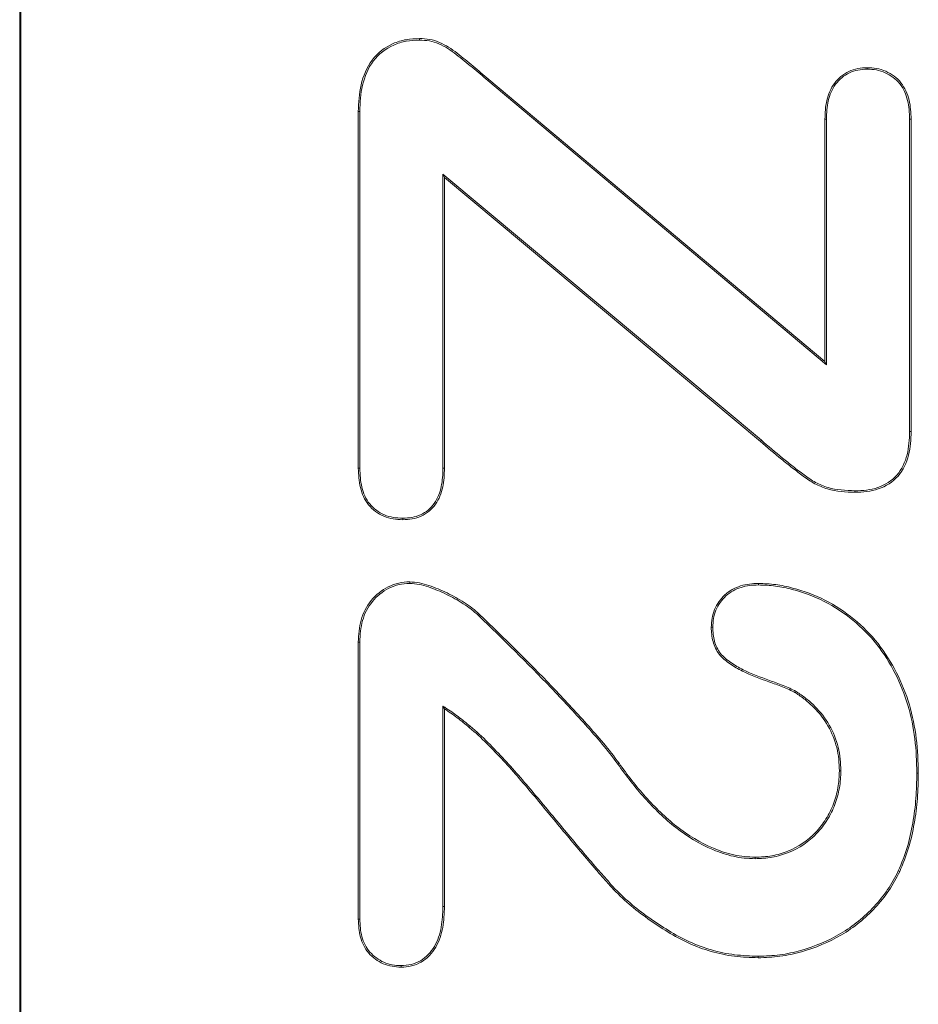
# Model space of a CAD drawing. Header units: millimetres. Extents: x 23 to 1094, y 23 to 840.
# Tile 20 of 44: x 601.03 to 608.85, y 406.95 to 415.52. Entities that reach past the tile are written whole.
import ezdxf

# ---------------------------------------------------------------- set-up
doc = ezdxf.new("R2010")
doc.units = ezdxf.units.MM
doc.header["$LTSCALE"] = 4
doc.layers.add('Visible (ANSI)', color=7, linetype='Continuous', lineweight=9)
doc.layers.add('Visible Narrow (ANSI)', color=7, linetype='Continuous', lineweight=9)

msp = doc.modelspace()

# ---------------------------------------------------------------- linework, layer by layer
at = {"layer": 'Visible (ANSI)'}
for p, q in [((601.0281, 435.2315), (601.0281, 395.2315)), ((601.0386, 435.2315), (601.0386, 395.2315)), ((604.5083, 415.3434), (604.5083, 415.3565)), ((608.4048, 415.0895), (608.4048, 415.1026)), ((605.1044, 414.991), (608.0517, 412.5169)), ((605.1128, 415.0011), (608.0386, 412.545)), ((603.9761, 411.6163), (603.9761, 414.7208)), ((603.9892, 414.7206), (603.9761, 414.7208)), ((603.9892, 411.6165), (603.9892, 414.7206)), ((608.0386, 412.545), (608.0386, 414.6554)), ((608.0517, 414.6552), (608.0386, 414.6554)), ((608.0517, 412.5169), (608.0517, 414.6552)), ((608.7755, 414.6551), (608.7886, 414.6554)), ((608.7755, 414.6551), (608.7755, 411.9359)), ((608.7886, 414.6554), (608.7886, 411.9356)), ((604.713, 414.1746), (604.7261, 414.1466)), ((604.713, 414.1746), (604.713, 411.6165)), ((607.4846, 411.8607), (604.713, 414.1746)), ((607.4761, 411.8507), (604.7261, 414.1466)), ((604.7261, 414.1466), (604.7261, 411.6163)), ((608.0517, 412.5169), (608.0386, 412.545)), ((608.7755, 411.9359), (608.7886, 411.9356)), ((603.9892, 411.6165), (603.9761, 411.6163)), ((604.713, 411.6165), (604.7261, 411.6163)), ((608.2994, 411.4204), (608.2993, 411.4073)), ((604.3628, 411.1822), (604.3628, 411.169)), ((604.4233, 410.6149), (604.4234, 410.628)), ((607.4595, 410.6012), (607.4595, 410.6144)), ((605.0228, 410.3343), (605.0318, 410.3439)), ((607.0615, 410.2325), (607.0484, 410.2325)), ((603.9761, 407.6935), (603.9761, 410.1036)), ((603.9892, 410.1033), (603.9761, 410.1036)), ((603.9892, 407.6937), (603.9892, 410.1033)), ((607.7885, 409.6735), (607.7818, 409.6622)), ((604.713, 409.5472), (604.7261, 409.5226)), ((604.713, 409.5472), (604.713, 407.8021)), ((604.7261, 409.5226), (604.7261, 407.8019)), ((606.235, 409.0413), (606.2456, 409.0489)), ((608.1767, 408.9825), (608.1636, 408.9825)), ((608.838, 408.963), (608.8511, 408.963)), ((607.4301, 408.2184), (607.4302, 408.2315)), ((608.6771, 408.1121), (608.689, 408.1065)), ((604.713, 407.8021), (604.7261, 407.8019)), ((603.9892, 407.6937), (603.9761, 407.6935)), ((607.4576, 407.3697), (607.4575, 407.3565)), ((604.3481, 407.2876), (604.3482, 407.2745))]:
    msp.add_line(p, q, dxfattribs=at)
for points, knots in [([(603.9761, 414.7208), (603.9782, 414.7991), (603.982, 414.8779), (604.0186, 415.0306), (604.0485, 415.105), (604.1435, 415.2301), (604.2071, 415.28), (604.3148, 415.3279), (604.3527, 415.3397), (604.4298, 415.3532), (604.4691, 415.3549), (604.5083, 415.3565)], [0, 0, 0, 0, 0.25, 0.25, 0.5, 0.5, 0.75, 0.75, 0.875, 0.875, 1, 1, 1, 1]), ([(604.5083, 415.3565), (604.5382, 415.355), (604.5681, 415.3534), (604.627, 415.343), (604.6559, 415.3344), (604.7108, 415.3106), (604.7371, 415.2962), (604.788, 415.2648), (604.8121, 415.247), (604.8822, 415.1911), (604.9292, 415.1542), (605.0212, 415.0779), (605.0668, 415.0393), (605.1128, 415.0011)], [0, 0, 0, 0, 0.125, 0.125, 0.25, 0.25, 0.375, 0.375, 0.5, 0.5, 0.75, 0.75, 1, 1, 1, 1]), ([(603.9892, 414.7206), (603.9913, 414.799), (603.995, 414.8762), (604.031, 415.0262), (604.0602, 415.0988), (604.1526, 415.2204), (604.2143, 415.2689), (604.3192, 415.3155), (604.3561, 415.327), (604.4307, 415.3401), (604.4692, 415.3418), (604.5083, 415.3434)], [0.0001893, 0.0001893, 0.0001893, 0.0001893, 0.25, 0.25, 0.5, 0.5, 0.75, 0.75, 0.875, 0.875, 0.9993452, 0.9993452, 0.9993452, 0.9993452]), ([(604.5083, 415.3434), (604.538, 415.3419), (604.567, 415.3403), (604.6238, 415.3303), (604.6515, 415.322), (604.7047, 415.2989), (604.7308, 415.2847), (604.7807, 415.2539), (604.804, 415.2366), (604.8737, 415.1811), (604.921, 415.144), (605.0127, 415.0679), (605.0585, 415.0292), (605.1044, 414.991)], [0.0008589, 0.0008589, 0.0008589, 0.0008589, 0.125, 0.125, 0.25, 0.25, 0.375, 0.375, 0.5, 0.5, 0.75, 0.75, 0.9999517, 0.9999517, 0.9999517, 0.9999517]), ([(608.0386, 414.6554), (608.0398, 414.7099), (608.0423, 414.7646), (608.0677, 414.8708), (608.088, 414.9227), (608.1532, 415.0103), (608.1967, 415.0459), (608.2705, 415.0813), (608.2967, 415.0901), (608.3502, 415.1003), (608.3775, 415.1015), (608.4048, 415.1026)], [0, 0, 0, 0, 0.25, 0.25, 0.5, 0.5, 0.75, 0.75, 0.875, 0.875, 1, 1, 1, 1]), ([(608.0517, 414.6552), (608.0529, 414.7098), (608.0553, 414.7629), (608.0801, 414.8664), (608.0998, 414.9166), (608.1625, 415.0007), (608.2043, 415.035), (608.2752, 415.0691), (608.3003, 415.0775), (608.3513, 415.0872), (608.3777, 415.0884), (608.4048, 415.0895)], [0.000222, 0.000222, 0.000222, 0.000222, 0.25, 0.25, 0.5, 0.5, 0.75, 0.75, 0.875, 0.875, 0.999176, 0.999176, 0.999176, 0.999176]), ([(608.4048, 415.1026), (608.4327, 415.1015), (608.4606, 415.1004), (608.5153, 415.0908), (608.5422, 415.0823), (608.6187, 415.0486), (608.6652, 415.0149), (608.734, 414.9272), (608.7573, 414.8752), (608.7839, 414.767), (608.7866, 414.7108), (608.7886, 414.6554)], [0, 0, 0, 0, 0.125, 0.125, 0.25, 0.25, 0.5, 0.5, 0.75, 0.75, 1, 1, 1, 1]), ([(608.4048, 415.0895), (608.4325, 415.0884), (608.4596, 415.0873), (608.5119, 415.0781), (608.5378, 415.0699), (608.6116, 415.0374), (608.6563, 415.005), (608.7223, 414.9209), (608.7449, 414.8705), (608.7708, 414.7654), (608.7735, 414.7106), (608.7755, 414.6551)], [0.0008078, 0.0008078, 0.0008078, 0.0008078, 0.125, 0.125, 0.25, 0.25, 0.5, 0.5, 0.75, 0.75, 0.9996456, 0.9996456, 0.9996456, 0.9996456]), ([(608.7886, 411.9356), (608.7863, 411.8671), (608.7828, 411.7977), (608.7488, 411.6642), (608.7197, 411.5997), (608.629, 411.4959), (608.568, 411.4591), (608.4701, 411.4257), (608.4364, 411.4179), (608.3682, 411.4094), (608.3338, 411.4083), (608.2993, 411.4073)], [0, 0, 0, 0, 0.25, 0.25, 0.5, 0.5, 0.75, 0.75, 0.875, 0.875, 1, 1, 1, 1]), ([(608.7755, 411.9359), (608.7732, 411.8673), (608.7697, 411.7994), (608.7365, 411.6689), (608.7081, 411.6064), (608.6208, 411.5064), (608.5621, 411.471), (608.4667, 411.4384), (608.4339, 411.4308), (608.3676, 411.4225), (608.3337, 411.4214), (608.2994, 411.4204)], [0.0002668, 0.0002668, 0.0002668, 0.0002668, 0.25, 0.25, 0.5, 0.5, 0.75, 0.75, 0.875, 0.875, 0.999497, 0.999497, 0.999497, 0.999497]), ([(608.2993, 411.4073), (608.2196, 411.41), (608.1382, 411.4137), (608.0227, 411.4476), (607.9854, 411.4631), (607.9149, 411.5013), (607.8818, 411.524), (607.817, 411.5712), (607.7855, 411.596), (607.7224, 411.6455), (607.6908, 411.6701), (607.5976, 411.746), (607.5369, 411.7985), (607.4761, 411.8507)], [0, 0, 0, 0, 0.25, 0.25, 0.375, 0.375, 0.5, 0.5, 0.625, 0.625, 0.75, 0.75, 1, 1, 1, 1]), ([(608.2994, 411.4204), (608.2196, 411.4232), (608.1399, 411.4268), (608.0273, 411.4599), (607.9909, 411.475), (607.9219, 411.5124), (607.8892, 411.5348), (607.8249, 411.5816), (607.7936, 411.6063), (607.7305, 411.6558), (607.6989, 411.6803), (607.606, 411.756), (607.5454, 411.8084), (607.4846, 411.8607)], [0.0004336, 0.0004336, 0.0004336, 0.0004336, 0.25, 0.25, 0.375, 0.375, 0.5, 0.5, 0.625, 0.625, 0.75, 0.75, 1.0000961, 1.0000961, 1.0000961, 1.0000961]), ([(604.3628, 411.169), (604.3348, 411.1702), (604.3067, 411.1715), (604.2515, 411.1802), (604.2242, 411.1878), (604.1464, 411.2201), (604.1002, 411.2547), (604.0297, 411.3421), (604.0073, 411.395), (603.9809, 411.504), (603.978, 411.5604), (603.9761, 411.6163)], [0, 0, 0, 0, 0.125, 0.125, 0.25, 0.25, 0.5, 0.5, 0.75, 0.75, 1, 1, 1, 1]), ([(604.3628, 411.1822), (604.335, 411.1834), (604.3076, 411.1846), (604.2545, 411.193), (604.2282, 411.2003), (604.1534, 411.2314), (604.109, 411.2647), (604.0413, 411.3487), (604.0197, 411.3995), (603.994, 411.5057), (603.9911, 411.5606), (603.9892, 411.6165)], [0.0008382, 0.0008382, 0.0008382, 0.0008382, 0.125, 0.125, 0.25, 0.25, 0.5, 0.5, 0.75, 0.75, 0.9996602, 0.9996602, 0.9996602, 0.9996602]), ([(604.713, 411.6165), (604.7117, 411.5617), (604.7093, 411.5085), (604.686, 411.4041), (604.6679, 411.3533), (604.6069, 411.2678), (604.5652, 411.2332), (604.4935, 411.2009), (604.4681, 411.1933), (604.4166, 411.1845), (604.39, 411.1833), (604.3628, 411.1822)], [0.0002426, 0.0002426, 0.0002426, 0.0002426, 0.25, 0.25, 0.5, 0.5, 0.75, 0.75, 0.875, 0.875, 0.999141, 0.999141, 0.999141, 0.999141]), ([(604.7261, 411.6163), (604.7248, 411.5617), (604.7223, 411.5069), (604.6986, 411.4001), (604.6798, 411.3475), (604.6162, 411.2583), (604.5727, 411.2222), (604.4978, 411.1885), (604.4713, 411.1805), (604.4175, 411.1714), (604.3902, 411.1702), (604.3628, 411.169)], [0, 0, 0, 0, 0.25, 0.25, 0.5, 0.5, 0.75, 0.75, 0.875, 0.875, 1, 1, 1, 1]), ([(603.9761, 410.1036), (603.9788, 410.1677), (603.9828, 410.2324), (604.0176, 410.3562), (604.047, 410.4149), (604.1289, 410.5142), (604.1796, 410.5558), (604.2661, 410.5986), (604.2965, 410.6103), (604.359, 410.6245), (604.3912, 410.6263), (604.4234, 410.628)], [0, 0, 0, 0, 0.25, 0.25, 0.5, 0.5, 0.75, 0.75, 0.875, 0.875, 1, 1, 1, 1]), ([(603.9892, 410.1033), (603.9919, 410.1674), (603.9959, 410.2305), (604.0298, 410.3512), (604.0583, 410.4079), (604.1379, 410.5045), (604.187, 410.5448), (604.2711, 410.5865), (604.3006, 410.5978), (604.3604, 410.6113), (604.3913, 410.6132), (604.4233, 410.6149)], [0.0003583, 0.0003583, 0.0003583, 0.0003583, 0.25, 0.25, 0.5, 0.5, 0.75, 0.75, 0.875, 0.875, 0.9989845, 0.9989845, 0.9989845, 0.9989845]), ([(604.4233, 410.6149), (604.4516, 410.613), (604.4785, 410.6109), (604.5324, 410.5998), (604.5596, 410.5919), (604.6398, 410.566), (604.6915, 410.5437), (604.7933, 410.4948), (604.8427, 410.4677), (604.9139, 410.4222), (604.9372, 410.4064), (604.981, 410.3721), (605.0017, 410.3534), (605.0228, 410.3343)], [0.0011444, 0.0011444, 0.0011444, 0.0011444, 0.125, 0.125, 0.25, 0.25, 0.5, 0.5, 0.75, 0.75, 0.875, 0.875, 0.9997116, 0.9997116, 0.9997116, 0.9997116]), ([(604.4234, 410.628), (604.4518, 410.6262), (604.4802, 410.6239), (604.5359, 410.6125), (604.5633, 410.6045), (604.6445, 410.5783), (604.6968, 410.5557), (604.7994, 410.5064), (604.8493, 410.4791), (604.9212, 410.4331), (604.9448, 410.417), (604.9896, 410.3821), (605.0107, 410.363), (605.0318, 410.3439)], [0, 0, 0, 0, 0.125, 0.125, 0.25, 0.25, 0.5, 0.5, 0.75, 0.75, 0.875, 0.875, 1, 1, 1, 1]), ([(607.0484, 410.2325), (607.0497, 410.2588), (607.0509, 410.2851), (607.0596, 410.3369), (607.0669, 410.3625), (607.0981, 410.435), (607.1291, 410.479), (607.2065, 410.5504), (607.2537, 410.5762), (607.329, 410.6002), (607.3548, 410.6058), (607.4069, 410.6123), (607.4332, 410.6133), (607.4595, 410.6144)], [0, 0, 0, 0, 0.125, 0.125, 0.25, 0.25, 0.5, 0.5, 0.75, 0.75, 0.875, 0.875, 1, 1, 1, 1]), ([(607.0615, 410.2325), (607.0628, 410.2586), (607.0641, 410.2841), (607.0723, 410.3338), (607.0794, 410.3583), (607.1092, 410.4278), (607.1395, 410.4707), (607.2138, 410.5394), (607.2593, 410.5642), (607.3322, 410.5875), (607.3571, 410.5929), (607.4076, 410.5991), (607.4334, 410.6002), (607.4595, 410.6012)], [0.0009908, 0.0009908, 0.0009908, 0.0009908, 0.125, 0.125, 0.25, 0.25, 0.5, 0.5, 0.75, 0.75, 0.875, 0.875, 0.9991815, 0.9991815, 0.9991815, 0.9991815]), ([(607.4595, 410.6144), (607.5096, 410.6124), (607.5598, 410.6103), (607.6592, 410.5973), (607.7085, 410.5872), (607.8539, 410.5485), (607.9488, 410.5143), (608.2169, 410.3776), (608.3759, 410.2477), (608.5624, 410.0115), (608.6155, 409.9259), (608.7065, 409.7471), (608.7447, 409.6539), (608.8017, 409.4615), (608.8209, 409.3627), (608.8461, 409.1636), (608.8491, 409.0633), (608.8511, 408.963)], [0, 0, 0, 0, 0.0625, 0.0625, 0.125, 0.125, 0.25, 0.25, 0.5, 0.5, 0.625, 0.625, 0.75, 0.75, 0.875, 0.875, 1, 1, 1, 1]), ([(607.4595, 410.6012), (607.5095, 410.5993), (607.5589, 410.5972), (607.6569, 410.5844), (607.7056, 410.5744), (607.8496, 410.5361), (607.9437, 410.5021), (608.2091, 410.3669), (608.3667, 410.2382), (608.5515, 410.0041), (608.6041, 409.9193), (608.6945, 409.7417), (608.7324, 409.6493), (608.7889, 409.4586), (608.808, 409.3604), (608.833, 409.1627), (608.836, 409.0633), (608.838, 408.963)], [0.0002143, 0.0002143, 0.0002143, 0.0002143, 0.0625, 0.0625, 0.125, 0.125, 0.25, 0.25, 0.5, 0.5, 0.625, 0.625, 0.75, 0.75, 0.875, 0.875, 0.9998958, 0.9998958, 0.9998958, 0.9998958]), ([(605.0228, 410.3343), (605.2359, 410.129), (605.4471, 409.9216), (605.7545, 409.6016), (605.8557, 409.4935), (606.052, 409.2727), (606.1505, 409.1616), (606.2349, 409.0414), (606.235, 409.0413), (606.235, 409.0413)], [0.000111, 0.000111, 0.000111, 0.000111, 0.5, 0.5, 0.75, 0.75, 1, 1, 1.0000759, 1.0000759, 1.0000759, 1.0000759]), ([(605.0318, 410.3439), (605.245, 410.1384), (605.4563, 409.9309), (605.7641, 409.6106), (605.8653, 409.5024), (606.062, 409.2812), (606.1605, 409.1702), (606.2456, 409.0489)], [0, 0, 0, 0, 0.5, 0.5, 0.75, 0.75, 1, 1, 1, 1]), ([(607.7818, 409.6622), (607.7449, 409.6816), (607.7071, 409.6992), (607.6296, 409.7297), (607.5904, 409.7435), (607.4729, 409.786), (607.3942, 409.8139), (607.2825, 409.8698), (607.2465, 409.891), (607.1778, 409.9381), (607.1447, 409.9645), (607.0929, 410.0298), (607.0751, 410.0686), (607.0528, 410.149), (607.0503, 410.1909), (607.0484, 410.2325)], [0, 0, 0, 0, 0.125, 0.125, 0.25, 0.25, 0.5, 0.5, 0.625, 0.625, 0.75, 0.75, 0.875, 0.875, 1, 1, 1, 1]), ([(607.7885, 409.6735), (607.7883, 409.6736), (607.7881, 409.6737), (607.7508, 409.6932), (607.7123, 409.7113), (607.6341, 409.742), (607.5948, 409.7559), (607.4774, 409.7983), (607.399, 409.8262), (607.2889, 409.8813), (607.2533, 409.9022), (607.1858, 409.9485), (607.1536, 409.9743), (607.1045, 410.0362), (607.0874, 410.0736), (607.0659, 410.1509), (607.0634, 410.1909), (607.0615, 410.2325)], [-0.000744, -0.000744, -0.000744, -0.000744, 0, 0, 0.125, 0.125, 0.25, 0.25, 0.5, 0.5, 0.625, 0.625, 0.75, 0.75, 0.875, 0.875, 0.999378, 0.999378, 0.999378, 0.999378]), ([(608.1636, 408.9825), (608.1625, 409.0165), (608.1615, 409.0506), (608.1547, 409.1182), (608.1489, 409.1518), (608.1246, 409.2511), (608.0986, 409.3145), (608.0311, 409.4328), (607.9891, 409.487), (607.9171, 409.5594), (607.8917, 409.5822), (607.8381, 409.6239), (607.8099, 409.6431), (607.7818, 409.6622)], [0, 0, 0, 0, 0.125, 0.125, 0.25, 0.25, 0.5, 0.5, 0.75, 0.75, 0.875, 0.875, 1, 1, 1, 1]), ([(608.1767, 408.9825), (608.1767, 408.9827), (608.1767, 408.9828), (608.1756, 409.0169), (608.1746, 409.0513), (608.1677, 409.1201), (608.1618, 409.1544), (608.1371, 409.2553), (608.1105, 409.3201), (608.0419, 409.4402), (607.9991, 409.4955), (607.926, 409.569), (607.9002, 409.5922), (607.8457, 409.6346), (607.8173, 409.6539), (607.7889, 409.6732), (607.7887, 409.6733), (607.7885, 409.6735)], [-0.000494, -0.000494, -0.000494, -0.000494, 0, 0, 0.125, 0.125, 0.25, 0.25, 0.5, 0.5, 0.75, 0.75, 0.875, 0.875, 1, 1, 1.000915, 1.000915, 1.000915, 1.000915]), ([(604.9503, 409.3705), (604.9159, 409.3994), (604.8811, 409.4286), (604.8084, 409.483), (604.7708, 409.5083), (604.7266, 409.538), (604.7198, 409.5426), (604.713, 409.5472)], [0.000008, 0.000008, 0.000008, 0.000008, 0.5, 0.5, 1, 1, 1.090989, 1.090989, 1.090989, 1.090989]), ([(604.9419, 409.3605), (604.9074, 409.3894), (604.8729, 409.4184), (604.8009, 409.4723), (604.7635, 409.4974), (604.7261, 409.5226)], [0, 0, 0, 0, 0.5, 0.5, 1, 1, 1, 1]), ([(607.4575, 407.3565), (607.3883, 407.359), (607.3191, 407.3614), (607.1819, 407.3785), (607.1139, 407.393), (606.9806, 407.431), (606.9154, 407.4547), (606.7897, 407.5125), (606.729, 407.5461), (606.6108, 407.6181), (606.5531, 407.6564), (606.4401, 407.7363), (606.3853, 407.7785), (606.2804, 407.8688), (606.2299, 407.9164), (606.1598, 407.9929), (606.1375, 408.0193), (606.0913, 408.0708), (606.0681, 408.0964), (606.0005, 408.1752), (605.9553, 408.2275), (605.8659, 408.3331), (605.8217, 408.3863), (605.6886, 408.5455), (605.6009, 408.6525), (605.4232, 408.8646), (605.3329, 408.9695), (605.1922, 409.1221), (605.1439, 409.1716), (605.0467, 409.2701), (604.9949, 409.316), (604.9419, 409.3605)], [0, 0, 0, 0, 0.0625, 0.0625, 0.125, 0.125, 0.1875, 0.1875, 0.25, 0.25, 0.3125, 0.3125, 0.375, 0.375, 0.4375, 0.4375, 0.46875, 0.46875, 0.5, 0.5, 0.5625, 0.5625, 0.625, 0.625, 0.75, 0.75, 0.875, 0.875, 0.9375, 0.9375, 1, 1, 1, 1]), ([(607.4576, 407.3697), (607.3885, 407.3721), (607.3198, 407.3745), (607.1842, 407.3914), (607.1169, 407.4058), (606.9848, 407.4434), (606.9203, 407.4669), (606.7958, 407.5241), (606.7355, 407.5575), (606.6179, 407.6291), (606.5604, 407.6673), (606.448, 407.7468), (606.3935, 407.7887), (606.2893, 407.8785), (606.2391, 407.9257), (606.1697, 408.0015), (606.1473, 408.028), (606.101, 408.0796), (606.0779, 408.105), (606.0106, 408.1835), (605.9652, 408.2361), (605.876, 408.3415), (605.8318, 408.3948), (605.6987, 408.5539), (605.611, 408.6609), (605.4331, 408.8731), (605.3428, 408.978), (605.2017, 409.1311), (605.1534, 409.1806), (605.0558, 409.2795), (605.0033, 409.326), (604.9503, 409.3705)], [0.0001211, 0.0001211, 0.0001211, 0.0001211, 0.0625, 0.0625, 0.125, 0.125, 0.1875, 0.1875, 0.25, 0.25, 0.3125, 0.3125, 0.375, 0.375, 0.4375, 0.4375, 0.46875, 0.46875, 0.5, 0.5, 0.5625, 0.5625, 0.625, 0.625, 0.75, 0.75, 0.875, 0.875, 0.9375, 0.9375, 1, 1, 1, 1]), ([(606.235, 409.0413), (606.235, 409.0413), (606.235, 409.0412), (606.3085, 408.941), (606.3835, 408.8402), (606.5519, 408.6553), (606.6407, 408.5666), (606.8386, 408.4123), (606.9464, 408.3458), (607.1204, 408.2728), (607.1805, 408.2533), (607.2729, 408.2325), (607.3042, 408.227), (607.3672, 408.2206), (607.3986, 408.2195), (607.4299, 408.2184), (607.43, 408.2184), (607.4301, 408.2184)], [-0.00009, -0.00009, -0.00009, -0.00009, 0, 0, 0.25, 0.25, 0.5, 0.5, 0.75, 0.75, 0.875, 0.875, 0.9375, 0.9375, 1, 1, 1.000261, 1.000261, 1.000261, 1.000261]), ([(606.2456, 409.0489), (606.3191, 408.9487), (606.3936, 408.8486), (606.5611, 408.6646), (606.6496, 408.5763), (606.8458, 408.4232), (606.9527, 408.3574), (607.1249, 408.2851), (607.1842, 408.2659), (607.2754, 408.2454), (607.3061, 408.24), (607.3679, 408.2337), (607.3991, 408.2326), (607.4302, 408.2315)], [0, 0, 0, 0, 0.25, 0.25, 0.5, 0.5, 0.75, 0.75, 0.875, 0.875, 0.9375, 0.9375, 1, 1, 1, 1]), ([(607.4301, 408.2184), (607.4303, 408.2184), (607.4304, 408.2184), (607.4793, 408.2197), (607.5296, 408.2218), (607.6274, 408.2406), (607.6753, 408.2544), (607.814, 408.3101), (607.8981, 408.3674), (608.0017, 408.4753), (608.0322, 408.5152), (608.0842, 408.5998), (608.1071, 408.644), (608.1425, 408.7373), (608.1549, 408.7854), (608.1728, 408.8832), (608.1752, 408.9334), (608.1767, 408.9823), (608.1767, 408.9824), (608.1767, 408.9825)], [-0.000333, -0.000333, -0.000333, -0.000333, 0, 0, 0.125, 0.125, 0.25, 0.25, 0.5, 0.5, 0.625, 0.625, 0.75, 0.75, 0.875, 0.875, 1, 1, 1.000345, 1.000345, 1.000345, 1.000345]), ([(607.4302, 408.2315), (607.4791, 408.2328), (607.528, 408.2348), (607.624, 408.2533), (607.6713, 408.2669), (607.8073, 408.3215), (607.89, 408.3779), (607.9916, 408.4837), (608.0214, 408.5227), (608.0726, 408.606), (608.0952, 408.6497), (608.1299, 408.741), (608.1422, 408.7886), (608.1598, 408.8848), (608.1621, 408.9336), (608.1636, 408.9825)], [0, 0, 0, 0, 0.125, 0.125, 0.25, 0.25, 0.5, 0.5, 0.625, 0.625, 0.75, 0.75, 0.875, 0.875, 1, 1, 1, 1]), ([(608.838, 408.963), (608.8367, 408.8898), (608.8353, 408.8169), (608.8248, 408.6721), (608.8151, 408.6), (608.7897, 408.4564), (608.7748, 408.3849), (608.733, 408.2466), (608.7053, 408.1796), (608.6771, 408.1121)], [0.0002856, 0.0002856, 0.0002856, 0.0002856, 0.25, 0.25, 0.5, 0.5, 0.75, 0.75, 0.9994043, 0.9994043, 0.9994043, 0.9994043]), ([(608.8511, 408.963), (608.8498, 408.8898), (608.8484, 408.8165), (608.8378, 408.6707), (608.828, 408.5981), (608.8026, 408.4538), (608.7875, 408.3818), (608.7453, 408.2419), (608.7172, 408.1742), (608.689, 408.1065)], [0, 0, 0, 0, 0.25, 0.25, 0.5, 0.5, 0.75, 0.75, 1, 1, 1, 1]), ([(608.689, 408.1065), (608.66, 408.0502), (608.6302, 407.9943), (608.5588, 407.8896), (608.5192, 407.8399), (608.3902, 407.7005), (608.2907, 407.6199), (608.0724, 407.4915), (607.9548, 407.4419), (607.7718, 407.3908), (607.7098, 407.3773), (607.5842, 407.3605), (607.5208, 407.3582), (607.4575, 407.3565)], [0, 0, 0, 0, 0.125, 0.125, 0.25, 0.25, 0.5, 0.5, 0.75, 0.75, 0.875, 0.875, 1, 1, 1, 1]), ([(608.6771, 408.1121), (608.6481, 408.0558), (608.6189, 408.0009), (608.5484, 407.8976), (608.5091, 407.8484), (608.3815, 407.7104), (608.283, 407.6305), (608.0668, 407.5034), (607.9503, 407.4543), (607.7687, 407.4035), (607.7073, 407.3902), (607.5833, 407.3735), (607.5208, 407.3713), (607.4576, 407.3697)], [0.0003442, 0.0003442, 0.0003442, 0.0003442, 0.125, 0.125, 0.25, 0.25, 0.5, 0.5, 0.75, 0.75, 0.875, 0.875, 0.9997355, 0.9997355, 0.9997355, 0.9997355]), ([(604.713, 407.8021), (604.711, 407.7414), (604.7086, 407.6811), (604.6869, 407.5637), (604.6676, 407.5064), (604.6087, 407.4039), (604.5676, 407.3596), (604.4916, 407.3156), (604.4641, 407.3044), (604.4077, 407.2911), (604.3785, 407.2894), (604.3481, 407.2876)], [0.0003004, 0.0003004, 0.0003004, 0.0003004, 0.25, 0.25, 0.5, 0.5, 0.75, 0.75, 0.875, 0.875, 0.9990301, 0.9990301, 0.9990301, 0.9990301]), ([(604.7261, 407.8019), (604.7241, 407.7411), (604.7217, 407.6799), (604.6996, 407.5601), (604.6798, 407.5015), (604.6191, 407.3958), (604.5763, 407.3495), (604.4971, 407.3036), (604.4684, 407.292), (604.4092, 407.278), (604.3787, 407.2762), (604.3482, 407.2745)], [0, 0, 0, 0, 0.25, 0.25, 0.5, 0.5, 0.75, 0.75, 0.875, 0.875, 1, 1, 1, 1]), ([(604.3482, 407.2745), (604.3218, 407.2759), (604.2954, 407.2773), (604.2436, 407.2866), (604.2181, 407.2945), (604.1453, 407.3258), (604.102, 407.3579), (604.0319, 407.437), (604.0087, 407.4859), (603.9809, 407.5878), (603.9779, 407.6408), (603.9761, 407.6935)], [0, 0, 0, 0, 0.125, 0.125, 0.25, 0.25, 0.5, 0.5, 0.75, 0.75, 1, 1, 1, 1]), ([(604.3481, 407.2876), (604.322, 407.289), (604.2965, 407.2904), (604.247, 407.2994), (604.2224, 407.3069), (604.1523, 407.3371), (604.1105, 407.3681), (604.043, 407.4442), (604.021, 407.4908), (603.994, 407.5897), (603.991, 407.6409), (603.9892, 407.6937)], [0.001124, 0.001124, 0.001124, 0.001124, 0.125, 0.125, 0.25, 0.25, 0.5, 0.5, 0.75, 0.75, 0.9996461, 0.9996461, 0.9996461, 0.9996461])]:
    msp.add_open_spline(points, degree=3, knots=knots, dxfattribs=at)
at = {"layer": 'Visible Narrow (ANSI)'}
for p, q in [((605.1044, 414.991), (605.1128, 415.0011)), ((607.4846, 411.8607), (607.4761, 411.8507)), ((604.9503, 409.3705), (604.9419, 409.3605))]:
    msp.add_line(p, q, dxfattribs=at)

doc.saveas('drawing.dxf')
